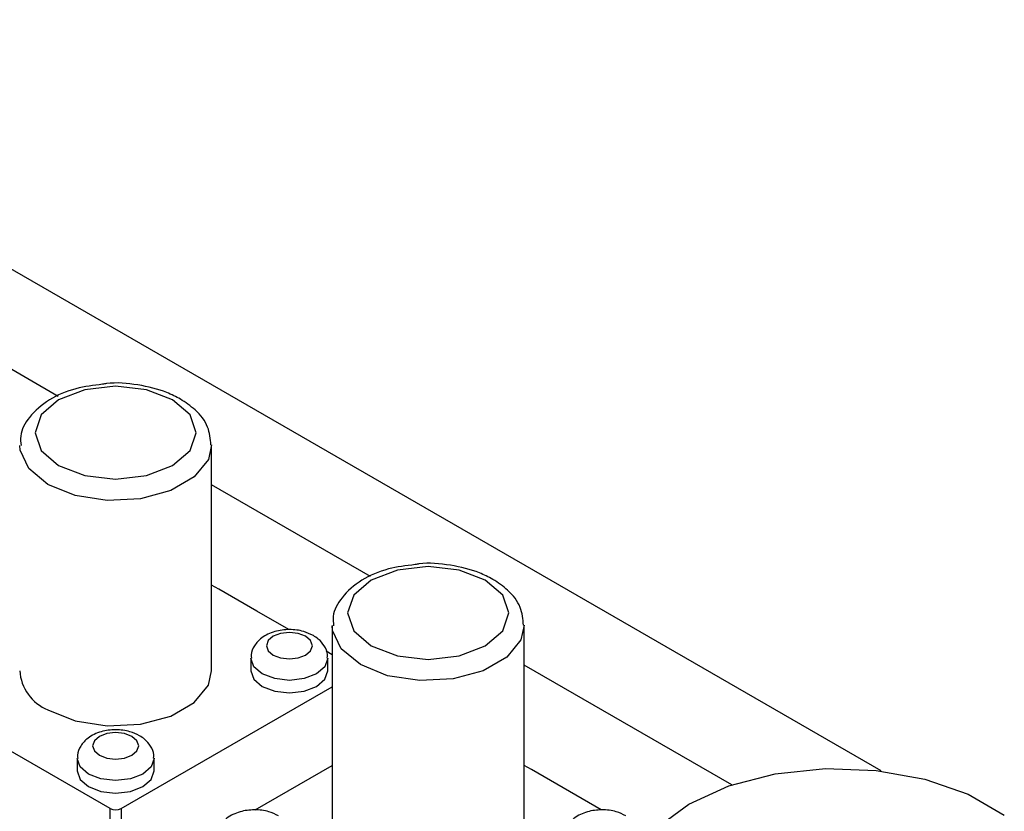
# Model space of a CAD drawing. Header units: millimetres. Extents: x 3 to 207, y 3 to 294.
# Tile 40 of 94: x 181.2 to 187.62, y 107 to 112.16. Entities that reach past the tile are written whole.
import ezdxf

# ---------------------------------------------------------------- set-up
doc = ezdxf.new("R2010")
doc.units = ezdxf.units.MM
doc.layers.add('几何体', color=7, linetype='Continuous')

msp = doc.modelspace()

# ---------------------------------------------------------------- linework, layer by layer
at = {"layer": '几何体'}
for p, q in [((186.8147, 107.2604), (155.3701, 125.413)), ((181.4541, 109.7019), (180.419, 110.2995)), ((182.4545, 107.9135), (182.4545, 109.3833)), ((183.4896, 108.5269), (182.4545, 109.1244)), ((182.5013, 108.4442), (182.4545, 108.4712)), ((182.7488, 108.3021), (182.5013, 108.445)), ((182.5013, 108.445), (182.5013, 108.4442)), ((182.7488, 108.3013), (182.5013, 108.4442)), ((182.7488, 108.3021), (182.7488, 108.3013)), ((182.9569, 108.1812), (182.7488, 108.3013)), ((183.2401, 108.2082), (183.2401, 106.7385)), ((184.4901, 106.7385), (184.4901, 108.2082)), ((182.7109, 107.9952), (182.7109, 107.9135)), ((183.2401, 108.0177), (183.2011, 108.0402)), ((183.2109, 107.9135), (183.2109, 107.9952)), ((185.8419, 107.1689), (184.4901, 107.9493)), ((181.7942, 107.0155), (180.2739, 107.8931)), ((181.8649, 107.0155), (183.2401, 107.8094)), ((181.5795, 107.3421), (181.5795, 107.2604)), ((182.0795, 107.2604), (182.0795, 107.3421)), ((182.7378, 107.0062), (183.2401, 107.2961)), ((184.5368, 107.2691), (184.4901, 107.2961)), ((184.7843, 107.1271), (184.5368, 107.2699)), ((184.5368, 107.2699), (184.5368, 107.2691)), ((184.7843, 107.1262), (184.5368, 107.2691)), ((184.7843, 107.1271), (184.7843, 107.1262)), ((184.9924, 107.0061), (184.7843, 107.1262)), ((181.7942, 105.8723), (181.7942, 107.0155)), ((181.8649, 107.0155), (181.8649, 105.8723))]:
    msp.add_line(p, q, dxfattribs=at)
at = {"layer": '几何体', "flags": 128}
for points in [[(182.2008, 109.6793), (182.0305, 109.745), (181.8295, 109.768), (181.6286, 109.745), (181.4583, 109.6793), (181.3445, 109.5809), (181.3045, 109.465), (181.3445, 109.349), (181.4583, 109.2507), (181.6286, 109.185), (181.8295, 109.1619), (182.0305, 109.185), (182.2008, 109.2507), (182.3146, 109.349), (182.3545, 109.465), (182.3146, 109.5809), (182.2008, 109.6793)], [(182.4545, 109.3852), (182.4332, 109.2899), (182.3415, 109.1764), (182.188, 109.0878), (181.9913, 109.0348), (181.7751, 109.0239), (181.5654, 109.0563), (181.3876, 109.1282), (181.2631, 109.2308), (181.2069, 109.3519), (181.2046, 109.3817)], [(184.2363, 108.5042), (184.066, 108.5699), (183.8651, 108.593), (183.6642, 108.5699), (183.4938, 108.5042), (183.38, 108.4059), (183.3401, 108.2899), (183.38, 108.1739), (183.4938, 108.0756), (183.6642, 108.0099), (183.8651, 107.9868), (184.066, 108.0099), (184.2363, 108.0756), (184.3501, 108.1739), (184.3901, 108.2899), (184.3501, 108.4059), (184.2363, 108.5042)], [(184.4901, 108.2102), (184.4688, 108.1148), (184.377, 108.0013), (184.2235, 107.9127), (184.0268, 107.8597), (183.8106, 107.8488), (183.6009, 107.8812), (183.4231, 107.9531), (183.2986, 108.0557), (183.2424, 108.1768), (183.2401, 108.2066)], [(183.067, 108.1381), (183.0183, 108.1568), (182.9609, 108.1634), (182.9035, 108.1568), (182.8548, 108.1381), (182.8223, 108.11), (182.8109, 108.0768), (182.8223, 108.0437), (182.8548, 108.0156), (182.9035, 107.9968), (182.9609, 107.9902), (183.0183, 107.9968), (183.067, 108.0156), (183.0995, 108.0437), (183.1109, 108.0768), (183.0995, 108.11), (183.067, 108.1381)], [(183.2109, 107.9962), (183.2109, 107.9952), (183.1919, 107.94), (183.1377, 107.8931), (183.0566, 107.8619), (182.9609, 107.8509), (182.8652, 107.8619), (182.7841, 107.8931), (182.7299, 107.94), (182.7109, 107.995)], [(181.3876, 107.6584), (181.5654, 107.5865), (181.7751, 107.5541), (181.9913, 107.565), (182.188, 107.618), (182.3415, 107.7066), (182.4332, 107.8202), (182.4545, 107.9135)], [(182.7109, 107.9135), (182.7299, 107.8583), (182.7841, 107.8115)], [(182.7841, 107.8115), (182.8652, 107.7802), (182.9609, 107.7692), (183.0566, 107.7802), (183.1377, 107.8115), (183.1919, 107.8583), (183.2109, 107.9135)], [(181.9356, 107.4849), (181.8869, 107.5037), (181.8295, 107.5103), (181.7721, 107.5037), (181.7235, 107.4849), (181.691, 107.4569), (181.6795, 107.4237), (181.691, 107.3906), (181.7235, 107.3625), (181.7721, 107.3437), (181.8295, 107.3371), (181.8869, 107.3437), (181.9356, 107.3625), (181.9681, 107.3906), (181.9795, 107.4237), (181.9681, 107.4569), (181.9356, 107.4849)], [(182.0795, 107.343), (182.0795, 107.3421), (182.0605, 107.2868), (182.0063, 107.24), (181.9252, 107.2087), (181.8295, 107.1977), (181.7339, 107.2087), (181.6528, 107.24), (181.5986, 107.2868), (181.5795, 107.3419)], [(181.5795, 107.2604), (181.5986, 107.2052), (181.6528, 107.1584)], [(181.6528, 107.1584), (181.7339, 107.1271), (181.8295, 107.1161), (181.9252, 107.1271), (182.0063, 107.1584), (182.0605, 107.2052), (182.0795, 107.2604)], [(185.5625, 107.0446), (185.8235, 107.1626), (186.1257, 107.2411), (186.4518, 107.2756), (186.7826, 107.2641), (187.0991, 107.2071), (187.3828, 107.1081), (187.6172, 106.9728)], [(185.3581, 106.8939), (185.5625, 107.0446)]]:
    msp.add_lwpolyline(points, dxfattribs=at)
at = {"layer": '几何体'}
for centre, radius, start, end in [((181.5013, 107.9332), 0.2974, 183.79655, 247.52359), ((181.8295, 107.0837), 0.0769, 242.60967, 297.39033)]:
    msp.add_arc(centre, radius, start, end, dxfattribs=at)
for points, knots in [([(182.2508, 109.6842), (182.2222, 109.6991), (182.1402, 109.7416), (181.977, 109.7799), (181.8267, 109.795), (181.7525, 109.7819), (181.744, 109.7803)], [0, 0, 0, 0, 0.20113, 0.576549, 0.951393, 1, 1, 1, 1]), ([(181.744, 109.7803), (181.6851, 109.7731), (181.5577, 109.7574), (181.3884, 109.683), (181.2674, 109.577), (181.2043, 109.4672), (181.2114, 109.4024), (181.2136, 109.3819)], [0, 0, 0, 0, 0.2078235, 0.4495399, 0.697199, 0.9039026, 1, 1, 1, 1]), ([(182.4503, 109.3852), (182.4465, 109.4249), (182.4384, 109.5094), (182.3595, 109.6115), (182.2842, 109.6618), (182.2508, 109.6842)], [0, 0, 0, 0, 0.330513, 0.702521, 1, 1, 1, 1]), ([(183.7795, 108.6053), (183.7206, 108.598), (183.5932, 108.5823), (183.4239, 108.5079), (183.3029, 108.4019), (183.2398, 108.2921), (183.2469, 108.2273), (183.2492, 108.2068)], [0, 0, 0, 0, 0.2078235, 0.4495399, 0.697199, 0.9039026, 1, 1, 1, 1]), ([(184.2863, 108.5091), (184.2577, 108.524), (184.1757, 108.5665), (184.0125, 108.6048), (183.8623, 108.6199), (183.788, 108.6068), (183.7795, 108.6053)], [0, 0, 0, 0, 0.20113, 0.576549, 0.951393, 1, 1, 1, 1]), ([(184.4858, 108.2101), (184.482, 108.2498), (184.4739, 108.3344), (184.3951, 108.4364), (184.3198, 108.4868), (184.2863, 108.5091)], [0, 0, 0, 0, 0.330513, 0.702521, 1, 1, 1, 1]), ([(183.117, 108.143), (183.0966, 108.1527), (183.0495, 108.1751), (182.9604, 108.1858), (182.8628, 108.173), (182.7828, 108.1354), (182.7326, 108.0802), (182.7102, 108.0307), (182.713, 108.0026), (182.7137, 107.9952)], [0, 0, 0, 0, 0.134405, 0.311026, 0.490546, 0.681201, 0.825933, 0.954321, 1, 1, 1, 1]), ([(183.2081, 107.9965), (183.2088, 108.0038), (183.2114, 108.0314), (183.1904, 108.0768), (183.1565, 108.1176), (183.1282, 108.1358), (183.117, 108.143)], [0, 0, 0, 0, 0.120836, 0.454825, 0.7846543, 1, 1, 1, 1]), ([(181.9856, 107.4899), (181.9652, 107.4996), (181.9181, 107.522), (181.8291, 107.5327), (181.7314, 107.5198), (181.6515, 107.4823), (181.6012, 107.427), (181.5788, 107.3776), (181.5816, 107.3495), (181.5824, 107.3421)], [0, 0, 0, 0, 0.134405, 0.311026, 0.490546, 0.681201, 0.825933, 0.954321, 1, 1, 1, 1]), ([(182.0767, 107.3434), (182.0774, 107.3507), (182.08, 107.3783), (182.0591, 107.4237), (182.0251, 107.4645), (181.9968, 107.4827), (181.9856, 107.4899)], [0, 0, 0, 0, 0.120836, 0.454825, 0.784654, 1, 1, 1, 1]), ([(182.8898, 106.9679), (182.8694, 106.9776), (182.8222, 107.0001), (182.7332, 107.0107), (182.6355, 106.9979), (182.5556, 106.9603), (182.5053, 106.9051), (182.4829, 106.8556), (182.4858, 106.8275), (182.4865, 106.8201)], [0, 0, 0, 0, 0.134405, 0.311026, 0.490546, 0.681201, 0.825933, 0.954321, 1, 1, 1, 1]), ([(185.1525, 106.9679), (185.1321, 106.9776), (185.085, 107.0001), (184.996, 107.0107), (184.8983, 106.9979), (184.8184, 106.9603), (184.7681, 106.9051), (184.7457, 106.8556), (184.7485, 106.8275), (184.7493, 106.8201)], [0, 0, 0, 0, 0.134405, 0.311026, 0.490546, 0.681201, 0.825933, 0.954321, 1, 1, 1, 1])]:
    msp.add_open_spline(points, degree=3, knots=knots, dxfattribs=at)

doc.saveas('drawing.dxf')
